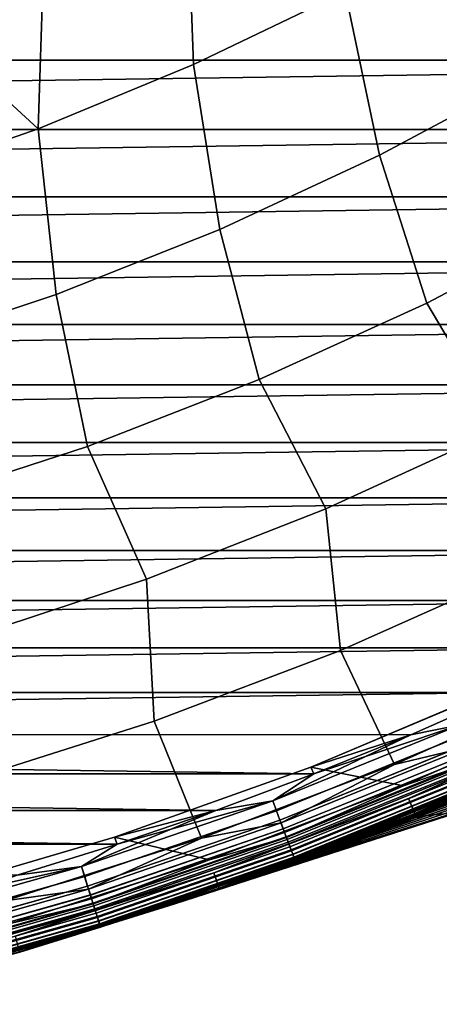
# Model space of a CAD drawing. Header units: metres. Extents: x -25 to 132, y -25 to 25.
# Tile 35 of 256: x 6.92 to 9.73, y -24.37 to -17.78. Entities that reach past the tile are written whole.
import ezdxf

# ---------------------------------------------------------------- set-up
doc = ezdxf.new("R2010")
doc.units = ezdxf.units.M
doc.layers.add('solid_12_061_071_XXX', color=7, linetype='CONTINUOUS')

msp = doc.modelspace()

# ---------------------------------------------------------------- linework, layer by layer
at = {"layer": 'solid_12_061_071_XXX'}
for points in [[(8.971307, -16.37361, 120.140106), (8.040785, -16.850082, 120.140106), (8.08498, -18.077469, 119.16523), (9.099874, -17.588463, 119.16523)], [(8.040785, -16.850082, 120.140106), (7.085052, -17.273724, 120.140106), (7.043921, -18.507969, 119.16523), (8.08498, -18.077469, 119.16523)], [(10.08532, -17.042538, 119.16523), (9.099874, -17.588463, 119.16523), (9.331048, -18.684656, 118.134232), (10.371261, -18.127928, 118.134232)], [(7.085052, -17.273724, 120.140106), (6.107105, -17.643206, 120.140106), (7.043921, -18.507969, 119.16523)], [(17.077614, -17.567158), (-16.568956, -18.047707), (-17.077707, -17.567066)], [(17.077614, -17.567158), (16.568859, -18.047794), (-16.568956, -18.047707)], [(9.099874, -17.588463, 119.16523), (8.08498, -18.077469, 119.16523), (8.261058, -19.181755, 118.134232), (9.331048, -18.684656, 118.134232)], [(5.110012, -17.957373, 120.140106), (5.980064, -18.878574, 119.16523), (7.043921, -18.507969, 119.16523), (6.107105, -17.643206, 120.140106)], [(16.568859, -18.047794), (-16.046734, -18.513569), (-16.568956, -18.047707)], [(16.568859, -18.047794), (16.046635, -18.513655), (-16.046734, -18.513569)], [(8.08498, -18.077469, 119.16523), (7.043921, -18.507969, 119.16523), (7.164705, -19.617641, 118.134232), (8.261058, -19.181755, 118.134232)], [(10.371261, -18.127928, 118.134232), (9.331048, -18.684656, 118.134232), (9.645899, -19.676222, 117.049759), (10.737695, -19.102329, 117.049759)], [(16.046635, -18.513655), (-15.511446, -18.96431), (-16.046734, -18.513569)], [(16.046635, -18.513655), (15.511344, -18.964392), (-15.511446, -18.96431)], [(7.043921, -18.507969, 119.16523), (5.980064, -18.878574, 119.16523), (6.045486, -19.990921, 118.134232), (7.164705, -19.617641, 118.134232)], [(9.331048, -18.684656, 118.134232), (8.261058, -19.181755, 118.134232), (8.523542, -20.187775, 117.049759), (9.645899, -19.676222, 117.049759)], [(15.511344, -18.964392), (-14.963405, -19.399651), (-15.511446, -18.96431)], [(15.511344, -18.964392), (14.963301, -19.399731), (-14.963405, -19.399651)], [(9.645899, -19.676222, 117.049759), (10.143765, -20.51465, 115.914597), (11.283832, -19.910349, 115.914597), (10.737695, -19.102329, 117.049759)], [(8.261058, -19.181755, 118.134232), (7.164705, -19.617641, 118.134232), (7.374182, -20.63537, 117.049759), (8.523542, -20.187775, 117.049759)], [(14.963301, -19.399731), (-14.40326, -19.81908), (-14.963405, -19.399651)], [(14.963301, -19.399731), (14.403154, -19.819159), (-14.40326, -19.81908)], [(7.164705, -19.617641, 118.134232), (6.045486, -19.990921, 118.134232), (6.201458, -21.017588, 117.049759), (7.374182, -20.63537, 117.049759)], [(8.523542, -20.187775, 117.049759), (8.971454, -21.053738, 115.914597), (10.143765, -20.51465, 115.914597), (9.645899, -19.676222, 117.049759)], [(14.403154, -19.819159), (-13.831309, -20.222385), (-14.40326, -19.81908)], [(14.403154, -19.819159), (13.831201, -20.22246), (-13.831309, -20.222385)], [(13.831201, -20.22246), (-13.248053, -20.609198), (-13.831309, -20.222385)], [(13.831201, -20.22246), (13.247942, -20.609268), (-13.248053, -20.609198)], [(7.374182, -20.63537, 117.049759), (7.770623, -21.525896, 115.914597), (8.971454, -21.053738, 115.914597), (8.523542, -20.187775, 117.049759)], [(10.143765, -20.51465, 115.914597), (8.971454, -21.053738, 115.914597), (9.067875, -22.003658, 114.731659), (10.286262, -21.461132, 114.731659)], [(13.247942, -20.609268), (-12.654069, -20.979143), (-13.248053, -20.609198)], [(13.247942, -20.609268), (12.653956, -20.979212), (-12.654069, -20.979143)], [(6.201458, -21.017588, 117.049759), (6.545091, -21.929628, 115.914597), (7.770623, -21.525896, 115.914597), (7.374182, -20.63537, 117.049759)], [(12.653956, -20.979212), (-12.049645, -21.332043), (-12.654069, -20.979143)], [(12.653956, -20.979212), (12.049532, -21.332106), (-12.049645, -21.332043)], [(8.971454, -21.053738, 115.914597), (7.770623, -21.525896, 115.914597), (7.82101, -22.477081, 114.731659), (9.067875, -22.003658, 114.731659)], [(12.049532, -21.332106), (-11.435481, -21.667479), (-12.049645, -21.332043)], [(12.049532, -21.332106), (11.435365, -21.66754), (-11.435481, -21.667479)], [(9.067875, -22.003658, 114.731659), (9.430142, -22.766392, 113.5177), (10.691827, -22.201826, 113.5177), (10.286262, -21.461132, 114.731659)], [(7.770623, -21.525896, 115.914597), (6.545091, -21.929628, 115.914597), (6.549582, -22.879911, 114.731659), (7.82101, -22.477081, 114.731659)], [(11.435365, -21.66754), (-10.811983, -21.985245), (-11.435481, -21.667479)], [(11.435365, -21.66754), (10.811865, -21.985304), (-10.811983, -21.985245)], [(10.811865, -21.985304), (-10.179575, -22.28511), (-10.811983, -21.985245)], [(10.811865, -21.985304), (10.179456, -22.285166), (-10.179575, -22.28511)], [(7.82101, -22.477081, 114.731659), (8.138784, -23.259329, 113.5177), (9.430142, -22.766392, 113.5177), (9.067875, -22.003658, 114.731659)], [(9.93324, -22.645506, 113.368919), (10.691827, -22.201826, 113.5177), (9.430142, -22.766392, 113.5177)], [(10.179456, -22.285166), (-9.538981, -22.56674), (-10.179575, -22.28511)], [(10.179456, -22.285166), (9.53886, -22.566792), (-9.538981, -22.56674)], [(10.15711, -22.240721, 100), (8.870564, -22.78442, 100), (8.870778, -22.784334, 99.5), (10.156986, -22.240778, 99.5)], [(10.15711, -22.240721, 100), (10.760723, -22.341885, 100), (9.490887, -22.910173, 100), (8.870564, -22.78442, 100)], [(10.156986, -22.240778, 99.5), (8.870778, -22.784334, 99.5), (9.538859, -22.566792, 99.5), (10.179455, -22.285166, 99.5)], [(9.870122, -22.50161, 99.494911), (10.179455, -22.285166, 99.5), (9.538859, -22.566792, 99.5)], [(9.869866, -22.501028, 0.004998), (9.53886, -22.566792), (10.179456, -22.285166)], [(9.975272, -22.741331, 100.003029), (9.490887, -22.910173, 100), (10.760723, -22.341885, 100)], [(9.566419, -23.09536, 100.201744), (10.846337, -22.522633, 100.201744), (10.798975, -22.424322, 112.706161), (9.524647, -22.994547, 112.706161)], [(9.993311, -22.782454, 112.877182), (9.524647, -22.994547, 112.706161), (10.798975, -22.424322, 112.706161)], [(11.102587, -22.399387, 75.006638), (10.847106, -22.524216, 99), (9.567097, -23.096983, 99), (10.648145, -22.618952, 74.178123)], [(6.549582, -22.879911, 114.731659), (6.821819, -23.679083, 113.5177), (8.138784, -23.259329, 113.5177), (7.82101, -22.477081, 114.731659)], [(9.869866, -22.501028, 0.004998), (8.615348, -23.010569, 0.004998), (9.53886, -22.566792)], [(9.897903, -22.564945, 0.020093), (8.639821, -23.075935, 0.020093), (8.615348, -23.010569, 0.004998), (9.869866, -22.501028, 0.004998)], [(8.615571, -23.011166, 99.494911), (9.870122, -22.50161, 99.494911), (8.890386, -22.830048, 99.5)], [(8.640038, -23.076513, 99.479729), (9.89815, -22.565512, 99.479729), (9.870122, -22.50161, 99.494911), (8.615571, -23.011166, 99.494911)], [(9.870122, -22.50161, 99.494911), (9.538859, -22.566792, 99.5), (8.890386, -22.830048, 99.5)], [(10.040566, -22.890186, 100.166801), (10.846337, -22.522633, 100.201744), (9.566419, -23.09536, 100.201744)], [(9.791156, -23.002897, 42.299297), (9.592485, -23.086451, 43.293491), (9.567097, -23.096983, 0.5), (10.847106, -22.524216, 0.5)], [(10.040341, -22.889673, 0.428843), (10.847106, -22.524216, 0.5), (9.567097, -23.096983, 0.5)], [(10.040378, -22.889755, 99.070518), (9.567097, -23.096983, 99), (10.847106, -22.524216, 99)], [(8.890386, -22.830048), (-8.890508, -22.83), (-9.538981, -22.56674)], [(9.53886, -22.566792), (8.890386, -22.830048), (-9.538981, -22.56674)], [(8.615348, -23.010569, 0.004998), (8.890386, -22.830048), (9.53886, -22.566792)], [(9.92479, -22.626244, 0.044977), (8.663291, -23.13862, 0.044977), (8.639821, -23.075935, 0.020093), (9.897903, -22.564945, 0.020093)], [(8.663496, -23.139168, 99.454758), (9.925025, -22.626778, 99.454758), (9.89815, -22.565512, 99.479729), (8.640038, -23.076513, 99.479729)], [(8.870778, -22.784334, 99.5), (8.890386, -22.830048, 99.5), (9.538859, -22.566792, 99.5)], [(10.193978, -22.827238, 73.331764), (10.648145, -22.618952, 74.178123), (9.567097, -23.096983, 99)], [(10.722723, -22.60932, 42.245079), (10.507176, -22.710823, 43.354328), (9.592485, -23.086451, 43.293491), (9.791156, -23.002897, 42.299297)], [(9.94998, -22.683668, 0.079142), (8.685278, -23.197346, 0.079142), (8.663291, -23.13862, 0.044977), (9.92479, -22.626244, 0.044977)], [(8.685468, -23.197853, 99.420509), (9.950197, -22.684164, 99.420509), (9.925025, -22.626778, 99.454758), (8.663496, -23.139168, 99.454758)], [(8.670666, -23.158318, 113.368919), (9.93324, -22.645506, 113.368919), (9.430142, -22.766392, 113.5177)], [(8.694717, -23.222557, 113.211105), (9.960793, -22.708323, 113.211105), (9.93324, -22.645506, 113.368919), (8.670666, -23.158318, 113.368919)], [(9.972957, -22.736052, 0.121892), (8.705335, -23.250916, 0.121892), (8.685278, -23.197346, 0.079142), (9.94998, -22.683668, 0.079142)], [(8.705505, -23.251369, 99.377686), (9.973152, -22.736496, 99.377686), (9.950197, -22.684164, 99.420509), (8.685468, -23.197853, 99.420509)], [(10.810204, -22.646284, 47.240105), (10.639521, -22.728537, 48.402142), (9.720062, -23.059557, 47.988598), (9.905324, -22.980515, 46.800434)], [(8.712273, -23.269445, 113.046471), (9.980906, -22.754171, 113.046471), (9.960793, -22.708323, 113.211105), (8.694717, -23.222557, 113.211105)], [(9.993254, -22.782322, 0.172354), (8.723052, -23.298235, 0.172354), (8.705335, -23.250916, 0.121892), (9.972957, -22.736052, 0.121892)], [(8.723199, -23.298628, 99.327164), (9.993423, -22.782707, 99.327164), (9.973152, -22.736496, 99.377686), (8.705505, -23.251369, 99.377686)], [(8.707356, -23.256313, 100.003029), (9.490887, -22.910173, 100), (9.975272, -22.741331, 100.003029)], [(8.707356, -23.256313, 100.003029), (9.975272, -22.741331, 100.003029), (9.988887, -22.772367, 100.012123), (8.71924, -23.288054, 100.012123)], [(8.723102, -23.298368, 112.877182), (9.993311, -22.782454, 112.877182), (9.980906, -22.754171, 113.046471), (8.712273, -23.269445, 113.046471)], [(10.507176, -22.710823, 43.354328), (10.299009, -22.806372, 44.483303), (9.400238, -23.165396, 44.299862), (9.592485, -23.086451, 43.293491)], [(10.639521, -22.728537, 48.402142), (10.476479, -22.805696, 49.583553), (9.54269, -23.133545, 49.196495), (9.720062, -23.059557, 47.988598)], [(8.870778, -22.784334, 99.5), (7.55557, -23.253599, 99.5), (8.234691, -23.074656, 99.5), (8.890386, -22.830048, 99.5)], [(8.870564, -22.78442, 100), (7.555747, -23.25354, 100), (7.55557, -23.253599, 99.5), (8.870778, -22.784334, 99.5)], [(8.870564, -22.78442, 100), (9.490887, -22.910173, 100), (8.191216, -23.406345, 100), (7.555747, -23.25354, 100)], [(8.670666, -23.158318, 113.368919), (9.430142, -22.766392, 113.5177), (8.138784, -23.259329, 113.5177)], [(8.71924, -23.288054, 100.012123), (9.988887, -22.772367, 100.012123), (10.001653, -22.801472, 100.027), (8.730384, -23.317818, 100.027)], [(10.010455, -22.821539, 0.229499), (8.738067, -23.338339, 0.229499), (8.723052, -23.298235, 0.172354), (9.993254, -22.782322, 0.172354)], [(8.723102, -23.298368, 112.877182), (9.524647, -22.994547, 112.706161), (9.993311, -22.782454, 112.877182)], [(8.738189, -23.338663, 99.269958), (10.010594, -22.821857, 99.269958), (9.993423, -22.782707, 99.327164), (8.723199, -23.298628, 99.327164)], [(8.730384, -23.317818, 100.027), (10.001653, -22.801472, 100.027), (10.013179, -22.827747, 100.047203), (8.740444, -23.344688, 100.047203)], [(10.024212, -22.852901, 0.292163), (8.750075, -23.370411, 0.292163), (8.738067, -23.338339, 0.229499), (10.010455, -22.821539, 0.229499)], [(8.750169, -23.370661, 99.207253), (10.024319, -22.853146, 99.207253), (10.010594, -22.821857, 99.269958), (8.738189, -23.338663, 99.269958)], [(10.299009, -22.806372, 44.483303), (10.098349, -22.896194, 45.632004), (9.214471, -23.239912, 45.31855), (9.400238, -23.165396, 44.299862)], [(10.476479, -22.805696, 49.583553), (10.321204, -22.87797, 50.784348), (9.373337, -23.202702, 50.424129), (9.54269, -23.133545, 49.196495)], [(8.234691, -23.074656), (-8.234815, -23.074612), (-8.890508, -22.83)], [(8.890386, -22.830048), (8.234691, -23.074656), (-8.890508, -22.83)], [(10.530911, -22.872662, 54.695332), (10.339982, -22.931532, 58.357769), (7.958984, -23.699253, 57.679985), (9.241573, -23.27779, 54.324532)], [(8.615571, -23.011166, 99.494911), (8.890386, -22.830048, 99.5), (8.234691, -23.074656, 99.5)], [(8.615348, -23.010569, 0.004998), (8.234691, -23.074656), (8.890386, -22.830048)], [(8.740444, -23.344688, 100.047203), (10.013179, -22.827747, 100.047203), (10.023108, -22.850386, 100.072105), (8.749112, -23.367838, 100.072105)], [(8.749112, -23.367838, 100.072105), (10.023108, -22.850386, 100.072105), (10.031137, -22.868689, 100.100952), (8.75612, -23.386555, 100.100952)], [(10.034242, -22.875767, 0.359065), (8.75883, -23.393795, 0.359065), (8.750075, -23.370411, 0.292163), (10.024212, -22.852901, 0.292163)], [(8.758894, -23.393963, 99.14032), (10.034314, -22.875933, 99.14032), (10.024319, -22.853146, 99.207253), (8.750169, -23.370661, 99.207253)], [(8.75612, -23.386555, 100.100952), (10.031137, -22.868689, 100.100952), (10.037017, -22.882093, 100.132843), (8.761252, -23.400263, 100.132843)], [(10.040341, -22.889673, 0.428843), (8.764154, -23.408014, 0.428843), (8.75883, -23.393795, 0.359065), (10.034242, -22.875767, 0.359065)], [(8.764186, -23.4081, 99.070518), (10.040378, -22.889755, 99.070518), (10.034314, -22.875933, 99.14032), (8.758894, -23.393963, 99.14032)], [(8.761252, -23.400263, 100.132843), (10.037017, -22.882093, 100.132843), (10.040566, -22.890186, 100.166801), (8.764351, -23.408541, 100.166801)], [(10.505655, -22.880611, 69.533875), (9.830828, -23.090881, 69.378914), (9.187292, -23.295624, 69.202522)], [(10.505655, -22.880611, 69.533875), (9.187292, -23.295624, 69.202522), (9.20775, -23.288712, 69.199821)], [(10.336637, -22.932652, 65.821899), (10.505655, -22.880611, 69.533875), (9.20775, -23.288712, 69.199821)], [(10.321204, -22.87797, 50.784348), (10.173822, -22.945557, 52.004524), (9.21213, -23.267256, 51.671501), (9.373337, -23.202702, 50.424129)], [(10.508383, -22.879452, 54.673206), (10.530911, -22.872662, 54.695332), (9.241573, -23.27779, 54.324532)], [(10.508383, -22.879452, 54.673206), (9.241573, -23.27779, 54.324532), (9.902436, -23.067753, 54.502525)], [(9.74073, -23.024296, 72.468353), (10.193978, -22.827238, 73.331764), (9.567097, -23.096983, 99)], [(10.338313, -22.932091, 62.089836), (7.959113, -23.699209, 61.413971), (7.958984, -23.699253, 57.679985), (10.339982, -22.931532, 58.357769)], [(10.336637, -22.932652, 65.821899), (7.959238, -23.699167, 65.146538), (7.959113, -23.699209, 61.413971), (10.338313, -22.932091, 62.089836)], [(9.20775, -23.288712, 69.199821), (7.959363, -23.699125, 68.874886), (7.959238, -23.699167, 65.146538), (10.336637, -22.932652, 65.821899)], [(8.707356, -23.256313, 100.003029), (8.191216, -23.406345, 100), (9.490887, -22.910173, 100)], [(10.040341, -22.889673, 0.428843), (9.567097, -23.096983, 0.5), (8.764154, -23.408014, 0.428843)], [(8.764186, -23.4081, 99.070518), (9.567097, -23.096983, 99), (10.040378, -22.889755, 99.070518)], [(8.764351, -23.408541, 100.166801), (10.040566, -22.890186, 100.166801), (9.566419, -23.09536, 100.201744)], [(10.098349, -22.896194, 45.632004), (9.905324, -22.980515, 46.800434), (9.035081, -23.31024, 46.35014), (9.214471, -23.239912, 45.31855)], [(10.173822, -22.945557, 52.004524), (10.034458, -23.008667, 53.244083), (9.059196, -23.327427, 52.93861), (9.21213, -23.267256, 51.671501)], [(10.105083, -22.911461, 71.122894), (9.973226, -22.934835, 71.947365), (9.289796, -23.209906, 71.590027), (9.499731, -23.135122, 70.998901)], [(9.973226, -22.934835, 71.947365), (9.74073, -23.024296, 72.468353), (9.289796, -23.209906, 71.590027)], [(10.272926, -22.896389, 70.324684), (10.105083, -22.911461, 71.122894), (9.499731, -23.135122, 70.998901), (9.649525, -23.10767, 70.177383)], [(10.475753, -22.89002, 69.559227), (10.272926, -22.896389, 70.324684), (9.649525, -23.10767, 70.177383), (9.830828, -23.090881, 69.378914)], [(8.615348, -23.010569, 0.004998), (7.334664, -23.450228, 0.004998), (8.234691, -23.074656)], [(8.639821, -23.075935, 0.020093), (7.3555, -23.516844, 0.020093), (7.334664, -23.450228, 0.004998), (8.615348, -23.010569, 0.004998)], [(7.334855, -23.450836, 99.494911), (8.615571, -23.011166, 99.494911), (7.572332, -23.300423, 99.5)], [(7.355684, -23.517431, 99.479729), (8.640038, -23.076513, 99.479729), (8.615571, -23.011166, 99.494911), (7.334855, -23.450836, 99.494911)], [(8.615571, -23.011166, 99.494911), (8.234691, -23.074656, 99.5), (7.572332, -23.300423, 99.5)], [(8.256401, -23.595419, 100.201744), (9.566419, -23.09536, 100.201744), (9.524647, -22.994547, 112.706161), (8.220347, -23.492422, 112.706161)], [(8.723102, -23.298368, 112.877182), (8.220347, -23.492422, 112.706161), (9.524647, -22.994547, 112.706161)], [(9.720062, -23.059557, 47.988598), (8.862124, -23.376543, 47.394764), (9.035081, -23.31024, 46.35014), (9.905324, -22.980515, 46.800434)], [(10.034458, -23.008667, 53.244083), (9.902436, -23.067753, 54.502525), (8.913632, -23.383778, 54.224796), (9.059196, -23.327427, 52.93861)], [(7.572333, -23.300423), (-7.572458, -23.300383), (-8.234815, -23.074612)], [(8.234691, -23.074656), (7.572333, -23.300423), (-8.234815, -23.074612)], [(7.334664, -23.450228, 0.004998), (7.572333, -23.300423), (8.234691, -23.074656)], [(8.663291, -23.13862, 0.044977), (7.375481, -23.580725, 0.044977), (7.3555, -23.516844, 0.020093), (8.639821, -23.075935, 0.020093)], [(7.375655, -23.581284, 99.454758), (8.663496, -23.139168, 99.454758), (8.640038, -23.076513, 99.479729), (7.355684, -23.517431, 99.479729)], [(7.55557, -23.253599, 99.5), (7.572332, -23.300423, 99.5), (8.234691, -23.074656, 99.5)], [(9.74073, -23.024296, 72.468353), (9.567097, -23.096983, 99), (8.256987, -23.59708, 99), (9.289796, -23.209906, 71.590027)], [(9.720062, -23.059557, 47.988598), (9.54269, -23.133545, 49.196495), (8.535398, -23.497808, 49.524723), (8.695551, -23.439014, 48.452881)], [(9.720062, -23.059557, 47.988598), (8.695551, -23.439014, 48.452881), (8.862124, -23.376543, 47.394764)], [(9.902436, -23.067753, 54.502525), (9.241573, -23.27779, 54.324532), (8.913632, -23.383778, 54.224796)], [(9.592485, -23.086451, 43.293491), (9.400238, -23.165396, 44.299862), (9.567097, -23.096983, 0.5)], [(8.685278, -23.197346, 0.079142), (7.3942, -23.640574, 0.079142), (7.375481, -23.580725, 0.044977), (8.663291, -23.13862, 0.044977)], [(7.394361, -23.64109, 99.420509), (8.685468, -23.197853, 99.420509), (8.663496, -23.139168, 99.454758), (7.375655, -23.581284, 99.454758)], [(8.764351, -23.408541, 100.166801), (9.566419, -23.09536, 100.201744), (8.256401, -23.595419, 100.201744)], [(8.535398, -23.497808, 49.524723), (8.381633, -23.553095, 50.610764), (8.256987, -23.59708, 0.5), (9.567097, -23.096983, 0.5)], [(8.764154, -23.408014, 0.428843), (9.567097, -23.096983, 0.5), (8.256987, -23.59708, 0.5)], [(8.764186, -23.4081, 99.070518), (8.256987, -23.59708, 99), (9.567097, -23.096983, 99)], [(9.54269, -23.133545, 49.196495), (9.373337, -23.202702, 50.424129), (8.381633, -23.553095, 50.610764), (8.535398, -23.497808, 49.524723)], [(8.695551, -23.439014, 48.452881), (8.535398, -23.497808, 49.524723), (9.567097, -23.096983, 0.5)], [(8.862124, -23.376543, 47.394764), (8.695551, -23.439014, 48.452881), (9.567097, -23.096983, 0.5)], [(9.649525, -23.10767, 70.177383), (9.499731, -23.135122, 70.998901), (8.841878, -23.384209, 70.697441), (9.02751, -23.323599, 70.029457)], [(9.499731, -23.135122, 70.998901), (9.289796, -23.209906, 71.590027), (8.841878, -23.384209, 70.697441)], [(9.035081, -23.31024, 46.35014), (8.862124, -23.376543, 47.394764), (9.567097, -23.096983, 0.5)], [(9.830828, -23.090881, 69.378914), (9.649525, -23.10767, 70.177383), (9.02751, -23.323599, 70.029457), (9.187292, -23.295624, 69.202522)], [(9.214471, -23.239912, 45.31855), (9.035081, -23.31024, 46.35014), (9.567097, -23.096983, 0.5)], [(9.400238, -23.165396, 44.299862), (9.214471, -23.239912, 45.31855), (9.567097, -23.096983, 0.5)], [(7.38176, -23.6008, 113.368919), (8.670666, -23.158318, 113.368919), (8.138784, -23.259329, 113.5177)], [(7.402236, -23.666267, 113.211105), (8.694717, -23.222557, 113.211105), (8.670666, -23.158318, 113.368919), (7.38176, -23.6008, 113.368919)], [(8.705335, -23.250916, 0.121892), (7.411275, -23.695166, 0.121892), (7.3942, -23.640574, 0.079142), (8.685278, -23.197346, 0.079142)], [(7.41142, -23.695629, 99.377686), (8.705505, -23.251369, 99.377686), (8.685468, -23.197853, 99.420509), (7.394361, -23.64109, 99.420509)], [(9.373337, -23.202702, 50.424129), (9.21213, -23.267256, 51.671501), (8.234286, -23.605011, 51.711296), (8.381633, -23.553095, 50.610764)], [(8.841878, -23.384209, 70.697441), (9.289796, -23.209906, 71.590027), (8.256987, -23.59708, 99)], [(7.555747, -23.25354, 100), (6.21553, -23.647062, 100), (6.215683, -23.647026, 99.5), (7.55557, -23.253599, 99.5)], [(7.555747, -23.25354, 100), (8.191216, -23.406345, 100), (6.86583, -23.828836, 100), (6.21553, -23.647062, 100)], [(7.55557, -23.253599, 99.5), (6.215683, -23.647026, 99.5), (6.90367, -23.507217, 99.5), (7.572332, -23.300423, 99.5)], [(7.38176, -23.6008, 113.368919), (8.138784, -23.259329, 113.5177), (6.821819, -23.679083, 113.5177)], [(7.417182, -23.714052, 113.046471), (8.712273, -23.269445, 113.046471), (8.694717, -23.222557, 113.211105), (7.402236, -23.666267, 113.211105)], [(8.723052, -23.298235, 0.172354), (7.426358, -23.743389, 0.172354), (7.411275, -23.695166, 0.121892), (8.705335, -23.250916, 0.121892)], [(7.426484, -23.743792, 99.327164), (8.723199, -23.298628, 99.327164), (8.705505, -23.251369, 99.377686), (7.41142, -23.695629, 99.377686)], [(7.412996, -23.700668, 100.003029), (8.191216, -23.406345, 100), (8.707356, -23.256313, 100.003029)], [(7.412996, -23.700668, 100.003029), (8.707356, -23.256313, 100.003029), (8.71924, -23.288054, 100.012123), (7.423113, -23.733015, 100.012123)], [(7.426401, -23.743526, 112.877182), (8.723102, -23.298368, 112.877182), (8.712273, -23.269445, 113.046471), (7.417182, -23.714052, 113.046471)], [(9.241573, -23.27779, 54.324532), (7.958984, -23.699253, 57.679985), (7.958846, -23.699299, 53.957588)], [(8.913632, -23.383778, 54.224796), (9.241573, -23.27779, 54.324532), (7.958846, -23.699299, 53.957588)], [(9.21213, -23.267256, 51.671501), (9.059196, -23.327427, 52.93861), (8.093334, -23.653709, 52.826969), (8.234286, -23.605011, 51.711296)], [(7.572333, -23.300423), (6.903671, -23.507217), (-7.572458, -23.300383)], [(7.334855, -23.450836, 99.494911), (7.572332, -23.300423, 99.5), (6.90367, -23.507217, 99.5)], [(7.334664, -23.450228, 0.004998), (6.903671, -23.507217), (7.572333, -23.300423)], [(7.423113, -23.733015, 100.012123), (8.71924, -23.288054, 100.012123), (8.730384, -23.317818, 100.027), (7.4326, -23.763348, 100.027)], [(8.738067, -23.338339, 0.229499), (7.439142, -23.78426, 0.229499), (7.426358, -23.743389, 0.172354), (8.723052, -23.298235, 0.172354)], [(7.426401, -23.743526, 112.877182), (8.220347, -23.492422, 112.706161), (8.723102, -23.298368, 112.877182)], [(7.439245, -23.784592, 99.269958), (8.738189, -23.338663, 99.269958), (8.723199, -23.298628, 99.327164), (7.426484, -23.743792, 99.327164)], [(7.4326, -23.763348, 100.027), (8.730384, -23.317818, 100.027), (8.740444, -23.344688, 100.047203), (7.441165, -23.790731, 100.047203)], [(8.750075, -23.370411, 0.292163), (7.449365, -23.816944, 0.292163), (7.439142, -23.78426, 0.229499), (8.738067, -23.338339, 0.229499)], [(7.449444, -23.8172, 99.207253), (8.750169, -23.370661, 99.207253), (8.738189, -23.338663, 99.269958), (7.439245, -23.784592, 99.269958)], [(7.441165, -23.790731, 100.047203), (8.740444, -23.344688, 100.047203), (8.749112, -23.367838, 100.072105), (7.448545, -23.814323, 100.072105)], [(9.059196, -23.327427, 52.93861), (8.913632, -23.383778, 54.224796), (7.958846, -23.699299, 53.957588), (8.093334, -23.653709, 52.826969)], [(9.20775, -23.288712, 69.199821), (8.55038, -23.502733, 69.031906), (7.959363, -23.699125, 68.874886)], [(9.187292, -23.295624, 69.202522), (9.02751, -23.323599, 70.029457), (8.398401, -23.547119, 69.79258), (8.55038, -23.502733, 69.031906)], [(9.02751, -23.323599, 70.029457), (8.841878, -23.384209, 70.697441), (8.398401, -23.547119, 69.79258)], [(9.20775, -23.288712, 69.199821), (9.187292, -23.295624, 69.202522), (8.55038, -23.502733, 69.031906)], [(7.412996, -23.700668, 100.003029), (6.86583, -23.828836, 100), (8.191216, -23.406345, 100)], [(7.448545, -23.814323, 100.072105), (8.749112, -23.367838, 100.072105), (8.75612, -23.386555, 100.100952), (7.454511, -23.833399, 100.100952)], [(8.75883, -23.393795, 0.359065), (7.456818, -23.840776, 0.359065), (7.449365, -23.816944, 0.292163), (8.750075, -23.370411, 0.292163)], [(7.456872, -23.840948, 99.14032), (8.758894, -23.393963, 99.14032), (8.750169, -23.370661, 99.207253), (7.449444, -23.8172, 99.207253)], [(7.454511, -23.833399, 100.100952), (8.75612, -23.386555, 100.100952), (8.761252, -23.400263, 100.132843), (7.45888, -23.847368, 100.132843)], [(8.764154, -23.408014, 0.428843), (7.461351, -23.855268, 0.428843), (7.456818, -23.840776, 0.359065), (8.75883, -23.393795, 0.359065)], [(7.461378, -23.855354, 99.070518), (8.764186, -23.4081, 99.070518), (8.758894, -23.393963, 99.14032), (7.456872, -23.840948, 99.14032)], [(7.45888, -23.847368, 100.132843), (8.761252, -23.400263, 100.132843), (8.764351, -23.408541, 100.166801), (7.461519, -23.855804, 100.166801)], [(8.764154, -23.408014, 0.428843), (8.256987, -23.59708, 0.5), (7.461351, -23.855268, 0.428843)], [(7.461378, -23.855354, 99.070518), (8.256987, -23.59708, 99), (8.764186, -23.4081, 99.070518)], [(7.461519, -23.855804, 100.166801), (8.764351, -23.408541, 100.166801), (8.256401, -23.595419, 100.201744)], [(8.398401, -23.547119, 69.79258), (8.841878, -23.384209, 70.697441), (8.256987, -23.59708, 99)], [(7.334664, -23.450228, 0.004998), (6.031706, -23.81867, 0.004998), (6.903671, -23.507217)], [(7.3555, -23.516844, 0.020093), (6.048841, -23.886332, 0.020093), (6.031706, -23.81867, 0.004998), (7.334664, -23.450228, 0.004998)], [(6.031863, -23.819286, 99.494911), (7.334855, -23.450836, 99.494911), (6.229497, -23.694794, 99.5)], [(6.048992, -23.886929, 99.479729), (7.355684, -23.517431, 99.479729), (7.334855, -23.450836, 99.494911), (6.031863, -23.819286, 99.494911)], [(7.334855, -23.450836, 99.494911), (6.90367, -23.507217, 99.5), (6.229497, -23.694794, 99.5)], [(7.375481, -23.580725, 0.044977), (6.065272, -23.951218, 0.044977), (6.048841, -23.886332, 0.020093), (7.3555, -23.516844, 0.020093)], [(6.065415, -23.951784, 99.454758), (7.375655, -23.581284, 99.454758), (7.355684, -23.517431, 99.479729), (6.048992, -23.886929, 99.479729)], [(6.920405, -24.02124, 100.201744), (8.256401, -23.595419, 100.201744), (8.220347, -23.492422, 112.706161), (6.890183, -23.916384, 112.706161)], [(7.426401, -23.743526, 112.877182), (6.890183, -23.916384, 112.706161), (8.220347, -23.492422, 112.706161)], [(8.398401, -23.547119, 69.79258), (8.256987, -23.59708, 99), (6.920896, -24.02293, 99), (7.959363, -23.699125, 68.874886)], [(8.55038, -23.502733, 69.031906), (8.398401, -23.547119, 69.79258), (7.959363, -23.699125, 68.874886)], [(7.3942, -23.640574, 0.079142), (6.080666, -24.012005, 0.079142), (6.065272, -23.951218, 0.044977), (7.375481, -23.580725, 0.044977)], [(6.080799, -24.012529, 99.420509), (7.394361, -23.64109, 99.420509), (7.375655, -23.581284, 99.454758), (6.065415, -23.951784, 99.454758)], [(6.070436, -23.971607, 113.368919), (7.38176, -23.6008, 113.368919), (6.821819, -23.679083, 113.5177)], [(6.087274, -24.038103, 113.211105), (7.402236, -23.666267, 113.211105), (7.38176, -23.6008, 113.368919), (6.070436, -23.971607, 113.368919)], [(7.461519, -23.855804, 100.166801), (8.256401, -23.595419, 100.201744), (6.920405, -24.02124, 100.201744)], [(7.958846, -23.699299, 53.957588), (6.920896, -24.02293, 99), (6.920896, -24.02293, 0.5), (8.256987, -23.59708, 0.5)], [(7.461351, -23.855268, 0.428843), (8.256987, -23.59708, 0.5), (6.920896, -24.02293, 0.5)], [(7.461378, -23.855354, 99.070518), (6.920896, -24.02293, 99), (8.256987, -23.59708, 99)], [(8.093334, -23.653709, 52.826969), (7.958846, -23.699299, 53.957588), (8.256987, -23.59708, 0.5)], [(8.234286, -23.605011, 51.711296), (8.093334, -23.653709, 52.826969), (8.256987, -23.59708, 0.5)], [(8.381633, -23.553095, 50.610764), (8.234286, -23.605011, 51.711296), (8.256987, -23.59708, 0.5)], [(7.411275, -23.695166, 0.121892), (6.094707, -24.067455, 0.121892), (6.080666, -24.012005, 0.079142), (7.3942, -23.640574, 0.079142)], [(6.094827, -24.067926, 99.377686), (7.41142, -23.695629, 99.377686), (7.394361, -23.64109, 99.420509), (6.080799, -24.012529, 99.420509)], [(6.099565, -24.086637, 113.046471), (7.417182, -23.714052, 113.046471), (7.402236, -23.666267, 113.211105), (6.087274, -24.038103, 113.211105)], [(7.426358, -23.743389, 0.172354), (6.107111, -24.116438, 0.172354), (6.094707, -24.067455, 0.121892), (7.411275, -23.695166, 0.121892)], [(6.107214, -24.116844, 99.327164), (7.426484, -23.743792, 99.327164), (7.41142, -23.695629, 99.377686), (6.094827, -24.067926, 99.377686)], [(6.096123, -24.073044, 100.003029), (6.86583, -23.828836, 100), (7.412996, -23.700668, 100.003029)], [(6.096123, -24.073044, 100.003029), (7.412996, -23.700668, 100.003029), (7.423113, -23.733015, 100.012123), (6.104443, -24.1059, 100.012123)], [(6.107146, -24.116575, 112.877182), (7.426401, -23.743526, 112.877182), (7.417182, -23.714052, 113.046471), (6.099565, -24.086637, 113.046471)], [(6.104443, -24.1059, 100.012123), (7.423113, -23.733015, 100.012123), (7.4326, -23.763348, 100.027), (6.112245, -24.136707, 100.027)], [(7.439142, -23.78426, 0.229499), (6.117624, -24.157949, 0.229499), (6.107111, -24.116438, 0.172354), (7.426358, -23.743389, 0.172354)], [(6.107146, -24.116575, 112.877182), (6.890183, -23.916384, 112.706161), (7.426401, -23.743526, 112.877182)], [(6.117709, -24.158287, 99.269958), (7.439245, -23.784592, 99.269958), (7.426484, -23.743792, 99.327164), (6.107214, -24.116844, 99.327164)], [(7.959238, -23.699167, 65.146538), (7.959363, -23.699125, 68.874886), (6.920896, -24.02293, 99)], [(7.959113, -23.699209, 61.413971), (7.959238, -23.699167, 65.146538), (6.920896, -24.02293, 99)], [(7.958984, -23.699253, 57.679985), (7.959113, -23.699209, 61.413971), (6.920896, -24.02293, 99)], [(7.958846, -23.699299, 53.957588), (7.958984, -23.699253, 57.679985), (6.920896, -24.02293, 99)], [(6.112245, -24.136707, 100.027), (7.4326, -23.763348, 100.027), (7.441165, -23.790731, 100.047203), (6.119288, -24.164522, 100.047203)], [(7.449365, -23.816944, 0.292163), (6.12603, -24.191147, 0.292163), (6.117624, -24.157949, 0.229499), (7.439142, -23.78426, 0.229499)], [(6.126096, -24.191406, 99.207253), (7.449444, -23.8172, 99.207253), (7.439245, -23.784592, 99.269958), (6.117709, -24.158287, 99.269958)], [(6.119288, -24.164522, 100.047203), (7.441165, -23.790731, 100.047203), (7.448545, -23.814323, 100.072105), (6.125356, -24.188486, 100.072105)], [(6.125356, -24.188486, 100.072105), (7.448545, -23.814323, 100.072105), (7.454511, -23.833399, 100.100952), (6.130263, -24.207859, 100.100952)], [(7.456818, -23.840776, 0.359065), (6.13216, -24.215353, 0.359065), (6.12603, -24.191147, 0.292163), (7.449365, -23.816944, 0.292163)], [(6.132205, -24.215528, 99.14032), (7.456872, -23.840948, 99.14032), (7.449444, -23.8172, 99.207253), (6.126096, -24.191406, 99.207253)], [(6.130263, -24.207859, 100.100952), (7.454511, -23.833399, 100.100952), (7.45888, -23.847368, 100.132843), (6.133856, -24.22205, 100.132843)], [(7.461351, -23.855268, 0.428843), (6.135888, -24.230074, 0.428843), (6.13216, -24.215353, 0.359065), (7.456818, -23.840776, 0.359065)], [(6.13591, -24.230162, 99.070518), (7.461378, -23.855354, 99.070518), (7.456872, -23.840948, 99.14032), (6.132205, -24.215528, 99.14032)], [(6.133856, -24.22205, 100.132843), (7.45888, -23.847368, 100.132843), (7.461519, -23.855804, 100.166801), (6.136025, -24.230618, 100.166801)], [(7.461351, -23.855268, 0.428843), (6.920896, -24.02293, 0.5), (6.135888, -24.230074, 0.428843)], [(6.13591, -24.230162, 99.070518), (6.920896, -24.02293, 99), (7.461378, -23.855354, 99.070518)], [(6.136025, -24.230618, 100.166801), (7.461519, -23.855804, 100.166801), (6.920405, -24.02124, 100.201744)], [(6.920896, -24.02293, 99), (5.56303, -24.373196, 99), (5.56303, -24.373196, 0.5), (6.920896, -24.02293, 0.5)], [(6.135888, -24.230074, 0.428843), (6.920896, -24.02293, 0.5), (5.56303, -24.373196, 0.5)], [(6.13591, -24.230162, 99.070518), (5.56303, -24.373196, 99), (6.920896, -24.02293, 99)]]:
    msp.add_3dface(points, dxfattribs=at)

doc.saveas('drawing.dxf')
